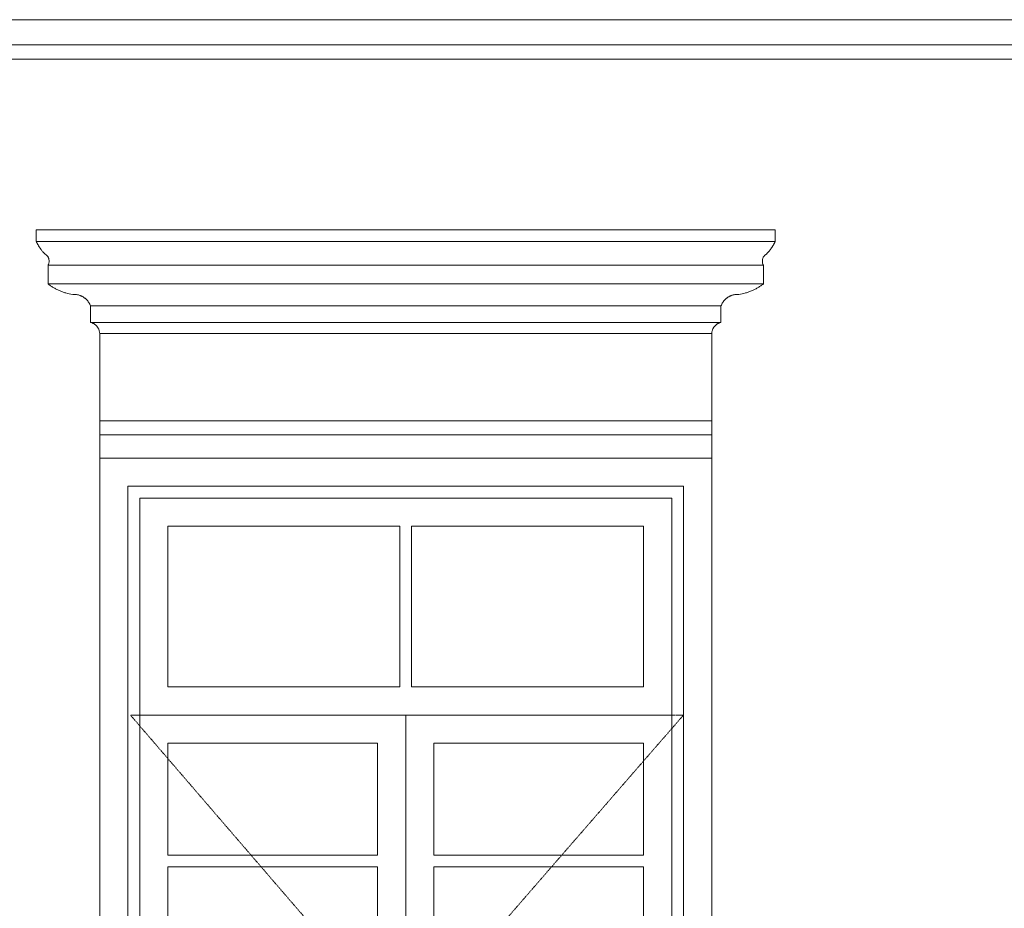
# Model space of a CAD drawing. Header units: millimetres. Extents: x -32192 to 36727, y -1740 to 8822.
# Tile 10 of 23: x 13743 to 15835, y 2674 to 4561. Entities that reach past the tile are written whole.
import ezdxf

# ---------------------------------------------------------------- set-up
doc = ezdxf.new("R2010")
doc.units = ezdxf.units.MM
doc.linetypes.add('_Tracejado pequeno', pattern=[2.25, 1.5, -0.75])
for name, color, linetype, lineweight in [('A-GENM', 13, 'Continuous', 18), ('A-GLAZ', 151, 'Continuous', 18), ('A-GLAZ-HDLN', 1, '_Tracejado pequeno', 18)]:
    doc.layers.add(name, color=color, linetype=linetype, lineweight=lineweight)

# ---------------------------------------------------------------- blocks, each defined once
blk = doc.blocks.new('Window_CV - Window_CV - 2 divisões-4329175-ELEVAÇÃO 2 - FACHADA DE IMPLANTAÇÃO')
at = {"layer": 'A-GLAZ'}
for p, q in [((-15498.4, 3630), (-16798.4, 3630)), ((-16798.4, 3630), (-16798.4, 1584)), ((-15498.4, 1584), (-15498.4, 3630)), ((-16738.4, 1720), (-16738.4, 3570)), ((-16738.4, 3570), (-15558.4, 3570)), ((-15558.4, 3570), (-15558.4, 1720)), ((-16713.4, 3545), (-16713.4, 1745)), ((-16713.4, 3545), (-15583.4, 3545)), ((-15583.4, 1745), (-15583.4, 3545)), ((-16653.4, 3485), (-16653.4, 3144)), ((-16160.9, 3485), (-16653.4, 3485)), ((-16160.9, 3144), (-16160.9, 3485)), ((-16135.9, 3485), (-16135.9, 3144)), ((-15643.4, 3485), (-16135.9, 3485)), ((-15643.4, 3144), (-15643.4, 3485)), ((-16160.9, 3144), (-16653.4, 3144)), ((-15643.4, 3144), (-16135.9, 3144)), ((-16713.4, 3084), (-15583.4, 3084)), ((-16148.4, 3084), (-16713.4, 3084)), ((-16148.4, 3084), (-16148.4, 1745)), ((-16148.4, 1745), (-16148.4, 3084)), ((-15583.4, 3084), (-16148.4, 3084)), ((-16653.4, 2786.5), (-16653.4, 3024)), ((-16653.4, 3024), (-16208.4, 3024)), ((-16208.4, 3024), (-16208.4, 2786.5)), ((-16088.4, 2786.5), (-16088.4, 3024)), ((-16088.4, 3024), (-15643.4, 3024)), ((-15643.4, 3024), (-15643.4, 2786.5)), ((-16208.4, 2786.5), (-16653.4, 2786.5)), ((-15643.4, 2786.5), (-16088.4, 2786.5)), ((-16653.4, 2761.5), (-16208.4, 2761.5)), ((-16653.4, 2067.5), (-16653.4, 2761.5)), ((-16208.4, 2761.5), (-16208.4, 2067.5)), ((-16088.4, 2067.5), (-16088.4, 2761.5)), ((-16088.4, 2761.5), (-15643.4, 2761.5)), ((-15643.4, 2761.5), (-15643.4, 2067.5))]:
    blk.add_line(p, q, dxfattribs=at)
at = {"layer": 'A-GLAZ-HDLN'}
for p, q in [((-15558.4, 3084), (-16733.2, 3084)), ((-16148.4, 2405), (-16733.2, 3084)), ((-15558.4, 3084), (-16148.4, 2405))]:
    blk.add_line(p, q, dxfattribs=at)
blk = doc.blocks.new('ornamento esquadrias - ornamento esquadrias-V4-ELEVAÇÃO 2 - FACHADA DE IMPLANTAÇÃO')
at = {"layer": 'A-GENM'}
for p, q in [((-15363.7, 4114.9), (-16933.1, 4114.9)), ((-16933.1, 4114.9), (-16933.1, 4089.9)), ((-15363.7, 4089.9), (-15363.7, 4114.9)), ((-15363.7, 4089.9), (-16933.1, 4089.9)), ((-16933.1, 4089.9), (-15363.7, 4089.9)), ((-16908.1, 4039.9), (-15388.7, 4039.9)), ((-15388.7, 4039.9), (-16908.1, 4039.9)), ((-16908.1, 4039.9), (-16908.1, 3999.9)), ((-15388.7, 3999.9), (-15388.7, 4039.9)), ((-15388.7, 3999.9), (-16908.1, 3999.9)), ((-16908.1, 3999.9), (-15388.7, 3999.9)), ((-16818.1, 3953.3), (-15478.7, 3953.3)), ((-15478.7, 3953.3), (-16818.1, 3953.3)), ((-16818.1, 3953.3), (-16818.1, 3918.3)), ((-15478.7, 3918.3), (-15478.7, 3953.3)), ((-15478.7, 3918.3), (-16818.1, 3918.3)), ((-16818.1, 3918.3), (-15478.7, 3918.3)), ((-15498.4, 3894.9), (-16798.4, 3894.9)), ((-16798.4, 3894.9), (-16798.4, 3709.1)), ((-16798.4, 3894.9), (-15498.4, 3894.9)), ((-15498.4, 3709.1), (-15498.4, 3894.9)), ((-15498.4, 3709.1), (-16798.4, 3709.1)), ((-16798.4, 3709.1), (-15498.4, 3709.1)), ((-16798.4, 3679.1), (-16798.4, 3709.1)), ((-15498.4, 3709.1), (-15498.4, 3679.1)), ((-16798.4, 3679.1), (-15498.4, 3679.1)), ((-16798.4, 3629.9), (-16798.4, 3679.1)), ((-16798.4, 3679.1), (-15498.4, 3679.1)), ((-15498.4, 3679.1), (-15498.4, 3629.9))]:
    blk.add_line(p, q, dxfattribs=at)
for points, knots in [([(-16914.4, 4063.3), (-16916, 4064.9), (-16918.3, 4067.3), (-16921.1, 4070.6), (-16922.7, 4072.7), (-16924, 4074.4), (-16925.2, 4076.1), (-16926.3, 4077.8), (-16927.4, 4079.4), (-16928.3, 4081), (-16929.3, 4082.7), (-16930.3, 4084.4), (-16931.3, 4086.3), (-16932, 4087.8), (-16932.6, 4088.9), (-16932.9, 4089.7), (-16933.1, 4089.9), (-16933.1, 4089.9)], [0, 0, 0, 0, 0.142857, 0.214286, 0.285714, 0.321429, 0.357143, 0.428571, 0.464286, 0.5, 0.571429, 0.625, 0.678571, 0.785714, 0.839286, 0.892857, 1, 1, 1, 1]), ([(-15363.7, 4089.9), (-15363.7, 4089.9), (-15363.9, 4089.5), (-15364.5, 4088.1), (-15365.2, 4086.6), (-15366.2, 4084.9), (-15367.3, 4082.8), (-15368.4, 4081), (-15369.4, 4079.4), (-15370.7, 4077.4), (-15372, 4075.4), (-15373.4, 4073.5), (-15374.4, 4072.2), (-15375.7, 4070.6), (-15377.2, 4068.7), (-15379.4, 4066.3), (-15381.1, 4064.5), (-15382.3, 4063.3)], [0, 0, 0, 0, 0.142857, 0.214286, 0.285714, 0.357143, 0.428571, 0.5, 0.535714, 0.571429, 0.678571, 0.705357, 0.732143, 0.785714, 0.839286, 0.892857, 1, 1, 1, 1]), ([(-16908.1, 4039.9), (-16908.1, 4039.9), (-16907.9, 4040.3), (-16907.1, 4041.8), (-16906.3, 4044.3), (-16905.7, 4047.6), (-16905.9, 4051), (-16906.6, 4053.6), (-16907.2, 4055), (-16907.8, 4056.5), (-16908.6, 4057.9), (-16909.6, 4059.2), (-16911.3, 4061.1), (-16913, 4062.5), (-16914.4, 4063.3)], [0, 0, 0, 0, 0.125, 0.25, 0.375, 0.5, 0.625, 0.6875, 0.71875, 0.75, 0.8125, 0.84375, 0.875, 1, 1, 1, 1]), ([(-15382.3, 4063.3), (-15383, 4062.9), (-15384.4, 4061.9), (-15386.3, 4060.2), (-15387.6, 4058.6), (-15388.5, 4057.2), (-15389.3, 4055.8), (-15390, 4053.9), (-15390.8, 4051), (-15391.1, 4046.2), (-15389.9, 4042.3), (-15388.9, 4040.3), (-15388.7, 4039.9), (-15388.7, 4039.9)], [0, 0, 0, 0, 0.0625, 0.125, 0.1875, 0.21875, 0.25, 0.3125, 0.375, 0.5, 0.75, 0.875, 1, 1, 1, 1]), ([(-16908.1, 3999.9), (-16906.4, 3998.6), (-16902.9, 3996.1), (-16898.1, 3993), (-16894.1, 3990.6), (-16889.9, 3988.4), (-16885.5, 3986.3), (-16881, 3984.4), (-16876.4, 3982.7), (-16868.1, 3980), (-16860.7, 3978.5), (-16855.8, 3977.7)], [-1, -1, -1, -1, -0.875, -0.75, -0.6875, -0.625, -0.5, -0.4375, -0.375, -0.25, 0, 0, 0, 0]), ([(-15441, 3977.7), (-15436, 3978.5), (-15428.7, 3980), (-15420.4, 3982.7), (-15415.7, 3984.4), (-15412.4, 3985.8), (-15409, 3987.3), (-15405.8, 3988.9), (-15402.6, 3990.6), (-15398.6, 3993), (-15393.9, 3996.1), (-15390.4, 3998.6), (-15388.7, 3999.9)], [-1, -1, -1, -1, -0.75, -0.625, -0.5625, -0.5, -0.4375, -0.375, -0.3125, -0.25, -0.125, 0, 0, 0, 0]), ([(-16855.8, 3977.7), (-16853.1, 3977.9), (-16849, 3977.8), (-16843.7, 3976.7), (-16840.5, 3975.6), (-16838.1, 3974.6), (-16836.3, 3973.8), (-16834.5, 3972.8), (-16832.8, 3971.8), (-16831.2, 3970.6), (-16829.6, 3969.4), (-16828.1, 3968.1), (-16826.6, 3966.8), (-16825.3, 3965.3), (-16823.5, 3963.3), (-16820.8, 3959.4), (-16819, 3955.8), (-16818.1, 3953.3)], [-1, -1, -1, -1, -0.833333, -0.75, -0.666667, -0.625, -0.583333, -0.541667, -0.5, -0.458333, -0.416667, -0.375, -0.333333, -0.291667, -0.25, -0.166667, 0, 0, 0, 0]), ([(-15478.7, 3953.3), (-15477.7, 3955.8), (-15475.9, 3959.4), (-15472.8, 3963.8), (-15470.6, 3966.3), (-15468.6, 3968.1), (-15467.1, 3969.4), (-15465.6, 3970.7), (-15463.9, 3971.8), (-15462.2, 3972.8), (-15460.5, 3973.8), (-15458.6, 3974.6), (-15456.8, 3975.4), (-15454.9, 3976.1), (-15452.3, 3976.8), (-15447.7, 3977.8), (-15443.7, 3977.9), (-15441, 3977.7)], [-1, -1, -1, -1, -0.833333, -0.75, -0.666667, -0.625, -0.583333, -0.541667, -0.5, -0.458333, -0.416667, -0.375, -0.333333, -0.291667, -0.25, -0.166667, 0, 0, 0, 0]), ([(-16818.1, 3918.3), (-16817.1, 3918.1), (-16815.8, 3917.7), (-16814.1, 3917), (-16812.8, 3916.5), (-16811.6, 3915.9), (-16810.5, 3915.2), (-16809.4, 3914.5), (-16808.5, 3913.8), (-16807.8, 3913.3), (-16807.1, 3912.7), (-16806.3, 3912), (-16805.3, 3911), (-16804.4, 3910.1), (-16803.6, 3909), (-16802.8, 3907.9), (-16802.1, 3906.8), (-16801.4, 3905.6), (-16800.8, 3904.4), (-16800, 3902.7), (-16799, 3899.6), (-16798.5, 3896.8), (-16798.4, 3894.9)], [-1, -1, -1, -1, -0.916667, -0.875, -0.833333, -0.791667, -0.75, -0.708333, -0.666667, -0.645833, -0.625, -0.583333, -0.541667, -0.5, -0.458333, -0.416667, -0.375, -0.333333, -0.291667, -0.25, -0.166667, 0, 0, 0, 0]), ([(-15498.4, 3894.9), (-15498.3, 3896.8), (-15497.8, 3899.6), (-15496.6, 3903.2), (-15495.6, 3905.2), (-15494.7, 3906.8), (-15493.9, 3907.9), (-15493.1, 3909), (-15492.3, 3910.1), (-15491.4, 3911), (-15490.5, 3912), (-15489.5, 3912.9), (-15488.4, 3913.7), (-15487.4, 3914.5), (-15486.2, 3915.2), (-15485.1, 3915.9), (-15483.9, 3916.5), (-15482.6, 3917), (-15480.9, 3917.7), (-15479.6, 3918.1), (-15478.7, 3918.3)], [-1, -1, -1, -1, -0.833333, -0.75, -0.666667, -0.625, -0.583333, -0.541667, -0.5, -0.458333, -0.416667, -0.375, -0.333333, -0.291667, -0.25, -0.208333, -0.166667, -0.125, -0.083333, 0, 0, 0, 0])]:
    blk.add_open_spline(points, degree=3, knots=knots, dxfattribs=at)
blk = doc.blocks.new('ORNAMENTO 2 - ORNAMENTO 2-4325827-ELEVAÇÃO 2 - FACHADA DE IMPLANTAÇÃO')
at = {"layer": 'A-GENM'}
for p, q in [((-3721.6, 4561.3), (-17784.9, 4561.3)), ((-3721.6, 4507.7), (-17784.9, 4507.7)), ((-3721.6, 4477.7), (-17784.9, 4477.7))]:
    blk.add_line(p, q, dxfattribs=at)

msp = doc.modelspace()

# ---------------------------------------------------------------- block references
at = {"layer": 'A-GENM'}
for name in ['ORNAMENTO 2 - ORNAMENTO 2-4325827-ELEVAÇÃO 2 - FACHADA DE IMPLANTAÇÃO', 'ornamento esquadrias - ornamento esquadrias-V4-ELEVAÇÃO 2 - FACHADA DE IMPLANTAÇÃO']:
    msp.add_blockref(name, (30711.4, 0), dxfattribs=at)
at = {"layer": 'A-GLAZ'}
msp.add_blockref('Window_CV - Window_CV - 2 divisões-4329175-ELEVAÇÃO 2 - FACHADA DE IMPLANTAÇÃO', (30711.4, 0), dxfattribs=at)

doc.saveas('drawing.dxf')
